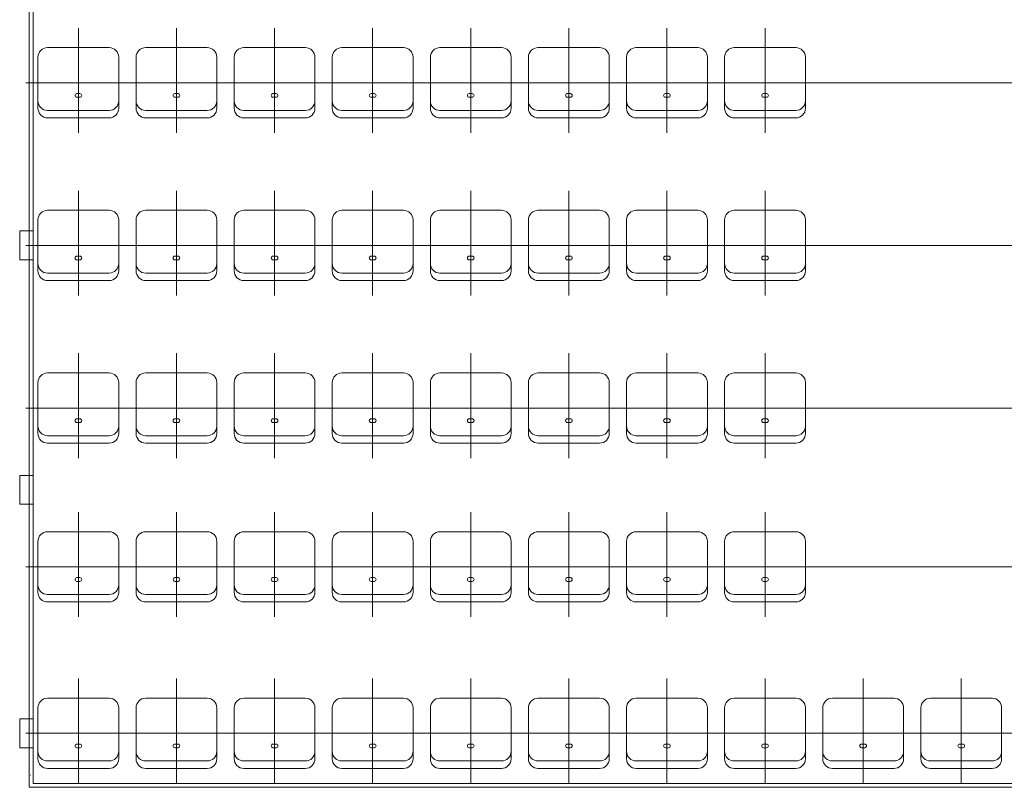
# Model space of a CAD drawing. Header units: millimetres. Extents: x 1962 to 3194, y -795 to -219.
# Tile 176 of 256: x 2468.61 to 2473.73, y -434.25 to -430.26. Entities that reach past the tile are written whole.
import ezdxf

# ---------------------------------------------------------------- set-up
doc = ezdxf.new("R2010")
doc.units = ezdxf.units.MM
doc.linetypes.add('ACAD_ISO03W100', pattern=[30, 12, -18])
doc.layers.add('A_obiekty trybuny', color=126, linetype='Continuous', lineweight=9)

# ---------------------------------------------------------------- blocks, each defined once
blk = doc.blocks.new('zw$C8B4')
at = {"layer": 'A_obiekty trybuny'}
for p, q in [((0.07, 7.0204), (0.07, 2.7954)), ((0.05, -0.02), (0.05, 6.9454)), ((0.465, 3.8229), (0.145, 3.8229)), ((0.975, 3.8229), (0.655, 3.8229)), ((1.485, 3.8229), (1.165, 3.8229)), ((1.995, 3.8229), (1.675, 3.8229)), ((2.505, 3.8229), (2.185, 3.8229)), ((3.015, 3.8229), (2.695, 3.8229)), ((3.525, 3.8229), (3.205, 3.8229)), ((4.035, 3.8229), (3.715, 3.8229)), ((0.095, 3.7729), (0.095, 3.5079)), ((0.515, 3.5079), (0.515, 3.7729)), ((0.605, 3.7729), (0.605, 3.5079)), ((1.025, 3.5079), (1.025, 3.7729)), ((1.115, 3.7729), (1.115, 3.5079)), ((1.535, 3.5079), (1.535, 3.7729)), ((1.625, 3.7729), (1.625, 3.5079)), ((2.045, 3.5079), (2.045, 3.7729)), ((2.135, 3.7729), (2.135, 3.5079)), ((2.555, 3.5079), (2.555, 3.7729)), ((2.645, 3.7729), (2.645, 3.5079)), ((3.065, 3.5079), (3.065, 3.7729)), ((3.155, 3.7729), (3.155, 3.5079)), ((3.575, 3.5079), (3.575, 3.7729)), ((3.665, 3.7729), (3.665, 3.5079)), ((4.085, 3.5079), (4.085, 3.7729)), ((0.07, 0), (0.07, 3.7154)), ((0.07, 3.6404), (0.07, 1.9504)), ((0.07, 3.6404), (0.07, 1.9504)), ((4.085, 3.6404), (6.215, 3.6404)), ((0.3055, 3.5848), (0.2969, 3.5848)), ((0.3131, 3.5848), (0.3055, 3.5848)), ((0.8155, 3.5848), (0.8069, 3.5848)), ((0.8231, 3.5848), (0.8155, 3.5848)), ((1.3255, 3.5848), (1.3169, 3.5848)), ((1.3331, 3.5848), (1.3255, 3.5848)), ((1.8355, 3.5848), (1.8269, 3.5848)), ((1.8431, 3.5848), (1.8355, 3.5848)), ((2.3455, 3.5848), (2.3369, 3.5848)), ((2.3531, 3.5848), (2.3455, 3.5848)), ((2.8555, 3.5848), (2.8469, 3.5848)), ((2.8631, 3.5848), (2.8555, 3.5848)), ((3.3655, 3.5848), (3.3569, 3.5848)), ((3.3731, 3.5848), (3.3655, 3.5848)), ((3.8755, 3.5848), (3.8669, 3.5848)), ((3.8831, 3.5848), (3.8755, 3.5848)), ((0.2969, 3.5649), (0.3055, 3.5649)), ((0.3055, 3.5649), (0.3131, 3.5649)), ((0.8069, 3.5649), (0.8155, 3.5649)), ((0.8155, 3.5649), (0.8231, 3.5649)), ((1.3169, 3.5649), (1.3255, 3.5649)), ((1.3255, 3.5649), (1.3331, 3.5649)), ((1.8269, 3.5649), (1.8355, 3.5649)), ((1.8355, 3.5649), (1.8431, 3.5649)), ((2.3369, 3.5649), (2.3455, 3.5649)), ((2.3455, 3.5649), (2.3531, 3.5649)), ((2.8469, 3.5649), (2.8555, 3.5649)), ((2.8555, 3.5649), (2.8631, 3.5649)), ((3.3569, 3.5649), (3.3655, 3.5649)), ((3.3655, 3.5649), (3.3731, 3.5649)), ((3.8669, 3.5649), (3.8755, 3.5649)), ((3.8755, 3.5649), (3.8831, 3.5649)), ((0.145, 3.4967), (0.465, 3.4967)), ((0.655, 3.4967), (0.975, 3.4967)), ((1.165, 3.4967), (1.485, 3.4967)), ((1.675, 3.4967), (1.995, 3.4967)), ((2.185, 3.4967), (2.505, 3.4967)), ((2.695, 3.4967), (3.015, 3.4967)), ((3.205, 3.4967), (3.525, 3.4967)), ((3.715, 3.4967), (4.035, 3.4967)), ((0.145, 3.4579), (0.465, 3.4579)), ((0.655, 3.4579), (0.975, 3.4579)), ((1.165, 3.4579), (1.485, 3.4579)), ((1.675, 3.4579), (1.995, 3.4579)), ((2.185, 3.4579), (2.505, 3.4579)), ((2.695, 3.4579), (3.015, 3.4579)), ((3.205, 3.4579), (3.525, 3.4579)), ((3.715, 3.4579), (4.035, 3.4579)), ((0.465, 2.9779), (0.145, 2.9779)), ((0.975, 2.9779), (0.655, 2.9779)), ((1.485, 2.9779), (1.165, 2.9779)), ((1.995, 2.9779), (1.675, 2.9779)), ((2.505, 2.9779), (2.185, 2.9779)), ((3.015, 2.9779), (2.695, 2.9779)), ((3.525, 2.9779), (3.205, 2.9779)), ((4.035, 2.9779), (3.715, 2.9779)), ((0.095, 2.9279), (0.095, 2.6629)), ((0.515, 2.6629), (0.515, 2.9279)), ((0.605, 2.9279), (0.605, 2.6629)), ((1.025, 2.6629), (1.025, 2.9279)), ((1.115, 2.9279), (1.115, 2.6629)), ((1.535, 2.6629), (1.535, 2.9279)), ((1.625, 2.9279), (1.625, 2.6629)), ((2.045, 2.6629), (2.045, 2.9279)), ((2.135, 2.9279), (2.135, 2.6629)), ((2.555, 2.6629), (2.555, 2.9279)), ((2.645, 2.9279), (2.645, 2.6629)), ((3.065, 2.6629), (3.065, 2.9279)), ((3.155, 2.9279), (3.155, 2.6629)), ((3.575, 2.6629), (3.575, 2.9279)), ((3.665, 2.9279), (3.665, 2.6629)), ((4.085, 2.6629), (4.085, 2.9279)), ((4.085, 2.7954), (6.215, 2.7954)), ((0.3055, 2.7398), (0.2969, 2.7398)), ((0.2969, 2.7199), (0.3055, 2.7199)), ((0.3131, 2.7398), (0.3055, 2.7398)), ((0.3055, 2.7199), (0.3131, 2.7199)), ((0.8155, 2.7398), (0.8069, 2.7398)), ((0.8069, 2.7199), (0.8155, 2.7199)), ((0.8231, 2.7398), (0.8155, 2.7398)), ((0.8155, 2.7199), (0.8231, 2.7199)), ((1.3255, 2.7398), (1.3169, 2.7398)), ((1.3169, 2.7199), (1.3255, 2.7199)), ((1.3331, 2.7398), (1.3255, 2.7398)), ((1.3255, 2.7199), (1.3331, 2.7199)), ((1.8355, 2.7398), (1.8269, 2.7398)), ((1.8269, 2.7199), (1.8355, 2.7199)), ((1.8431, 2.7398), (1.8355, 2.7398)), ((1.8355, 2.7199), (1.8431, 2.7199)), ((2.3455, 2.7398), (2.3369, 2.7398)), ((2.3369, 2.7199), (2.3455, 2.7199)), ((2.3531, 2.7398), (2.3455, 2.7398)), ((2.3455, 2.7199), (2.3531, 2.7199)), ((2.8555, 2.7398), (2.8469, 2.7398)), ((2.8469, 2.7199), (2.8555, 2.7199)), ((2.8631, 2.7398), (2.8555, 2.7398)), ((2.8555, 2.7199), (2.8631, 2.7199)), ((3.3655, 2.7398), (3.3569, 2.7398)), ((3.3569, 2.7199), (3.3655, 2.7199)), ((3.3731, 2.7398), (3.3655, 2.7398)), ((3.3655, 2.7199), (3.3731, 2.7199)), ((3.8755, 2.7398), (3.8669, 2.7398)), ((3.8669, 2.7199), (3.8755, 2.7199)), ((3.8831, 2.7398), (3.8755, 2.7398)), ((3.8755, 2.7199), (3.8831, 2.7199)), ((0.145, 2.6517), (0.465, 2.6517)), ((0.145, 2.6129), (0.465, 2.6129)), ((0.655, 2.6517), (0.975, 2.6517)), ((0.655, 2.6129), (0.975, 2.6129)), ((1.165, 2.6517), (1.485, 2.6517)), ((1.165, 2.6129), (1.485, 2.6129)), ((1.675, 2.6517), (1.995, 2.6517)), ((1.675, 2.6129), (1.995, 2.6129)), ((2.185, 2.6517), (2.505, 2.6517)), ((2.185, 2.6129), (2.505, 2.6129)), ((2.695, 2.6517), (3.015, 2.6517)), ((2.695, 2.6129), (3.015, 2.6129)), ((3.205, 2.6517), (3.525, 2.6517)), ((3.205, 2.6129), (3.525, 2.6129)), ((3.715, 2.6517), (4.035, 2.6517)), ((3.715, 2.6129), (4.035, 2.6129)), ((0.465, 2.1329), (0.145, 2.1329)), ((0.975, 2.1329), (0.655, 2.1329)), ((1.485, 2.1329), (1.165, 2.1329)), ((1.995, 2.1329), (1.675, 2.1329)), ((2.505, 2.1329), (2.185, 2.1329)), ((3.015, 2.1329), (2.695, 2.1329)), ((3.525, 2.1329), (3.205, 2.1329)), ((4.035, 2.1329), (3.715, 2.1329)), ((0.07, 2.0804), (0.07, 2.0054)), ((0.095, 2.0829), (0.095, 1.8179)), ((0.515, 1.8179), (0.515, 2.0829)), ((0.605, 2.0829), (0.605, 1.8179)), ((1.025, 1.8179), (1.025, 2.0829)), ((1.115, 2.0829), (1.115, 1.8179)), ((1.535, 1.8179), (1.535, 2.0829)), ((1.625, 2.0829), (1.625, 1.8179)), ((2.045, 1.8179), (2.045, 2.0829)), ((2.135, 2.0829), (2.135, 1.8179)), ((2.555, 1.8179), (2.555, 2.0829)), ((2.645, 2.0829), (2.645, 1.8179)), ((3.065, 1.8179), (3.065, 2.0829)), ((3.155, 2.0829), (3.155, 1.8179)), ((3.575, 1.8179), (3.575, 2.0829)), ((3.665, 2.0829), (3.665, 1.8179)), ((4.085, 1.8179), (4.085, 2.0829)), ((0.07, 2.0054), (0.07, 0.3154)), ((0.095, 1.9504), (0.095, 2.0054)), ((0.07, 1.8954), (0.07, 1.9504)), ((0.07, 1.9504), (0.07, 0.2604)), ((4.085, 1.9504), (6.215, 1.9504)), ((0.3055, 1.8948), (0.2969, 1.8948)), ((0.3131, 1.8948), (0.3055, 1.8948)), ((0.8155, 1.8948), (0.8069, 1.8948)), ((0.8231, 1.8948), (0.8155, 1.8948)), ((1.3255, 1.8948), (1.3169, 1.8948)), ((1.3331, 1.8948), (1.3255, 1.8948)), ((1.8355, 1.8948), (1.8269, 1.8948)), ((1.8431, 1.8948), (1.8355, 1.8948)), ((2.3455, 1.8948), (2.3369, 1.8948)), ((2.3531, 1.8948), (2.3455, 1.8948)), ((2.8555, 1.8948), (2.8469, 1.8948)), ((2.8631, 1.8948), (2.8555, 1.8948)), ((3.3655, 1.8948), (3.3569, 1.8948)), ((3.3731, 1.8948), (3.3655, 1.8948)), ((3.8755, 1.8948), (3.8669, 1.8948)), ((3.8831, 1.8948), (3.8755, 1.8948)), ((0.2969, 1.8749), (0.3055, 1.8749)), ((0.3055, 1.8749), (0.3131, 1.8749)), ((0.8069, 1.8749), (0.8155, 1.8749)), ((0.8155, 1.8749), (0.8231, 1.8749)), ((1.3169, 1.8749), (1.3255, 1.8749)), ((1.3255, 1.8749), (1.3331, 1.8749)), ((1.8269, 1.8749), (1.8355, 1.8749)), ((1.8355, 1.8749), (1.8431, 1.8749)), ((2.3369, 1.8749), (2.3455, 1.8749)), ((2.3455, 1.8749), (2.3531, 1.8749)), ((2.8469, 1.8749), (2.8555, 1.8749)), ((2.8555, 1.8749), (2.8631, 1.8749)), ((3.3569, 1.8749), (3.3655, 1.8749)), ((3.3655, 1.8749), (3.3731, 1.8749)), ((3.8669, 1.8749), (3.8755, 1.8749)), ((3.8755, 1.8749), (3.8831, 1.8749)), ((0.145, 1.8067), (0.465, 1.8067)), ((0.655, 1.8067), (0.975, 1.8067)), ((1.165, 1.8067), (1.485, 1.8067)), ((1.675, 1.8067), (1.995, 1.8067)), ((2.185, 1.8067), (2.505, 1.8067)), ((2.695, 1.8067), (3.015, 1.8067)), ((3.205, 1.8067), (3.525, 1.8067)), ((3.715, 1.8067), (4.035, 1.8067)), ((0.145, 1.7679), (0.465, 1.7679)), ((0.655, 1.7679), (0.975, 1.7679)), ((1.165, 1.7679), (1.485, 1.7679)), ((1.675, 1.7679), (1.995, 1.7679)), ((2.185, 1.7679), (2.505, 1.7679)), ((2.695, 1.7679), (3.015, 1.7679)), ((3.205, 1.7679), (3.525, 1.7679)), ((3.715, 1.7679), (4.035, 1.7679)), ((0.465, 1.3079), (0.145, 1.3079)), ((0.975, 1.3079), (0.655, 1.3079)), ((1.485, 1.3079), (1.165, 1.3079)), ((1.995, 1.3079), (1.675, 1.3079)), ((2.505, 1.3079), (2.185, 1.3079)), ((3.015, 1.3079), (2.695, 1.3079)), ((3.525, 1.3079), (3.205, 1.3079)), ((4.035, 1.3079), (3.715, 1.3079)), ((0.095, 1.2579), (0.095, 0.9929)), ((0.515, 0.9929), (0.515, 1.2579)), ((0.605, 1.2579), (0.605, 0.9929)), ((1.025, 0.9929), (1.025, 1.2579)), ((1.115, 1.2579), (1.115, 0.9929)), ((1.535, 0.9929), (1.535, 1.2579)), ((1.625, 1.2579), (1.625, 0.9929)), ((2.045, 0.9929), (2.045, 1.2579)), ((2.135, 1.2579), (2.135, 0.9929)), ((2.555, 0.9929), (2.555, 1.2579)), ((2.645, 1.2579), (2.645, 0.9929)), ((3.065, 0.9929), (3.065, 1.2579)), ((3.155, 1.2579), (3.155, 0.9929)), ((3.575, 0.9929), (3.575, 1.2579)), ((3.665, 1.2579), (3.665, 0.9929)), ((4.085, 0.9929), (4.085, 1.2579)), ((0.07, 1.1254), (0.07, 1.2004)), ((4.085, 1.1254), (6.215, 1.1254)), ((0.3055, 1.0698), (0.2969, 1.0698)), ((0.2969, 1.0499), (0.3055, 1.0499)), ((0.3131, 1.0698), (0.3055, 1.0698)), ((0.3055, 1.0499), (0.3131, 1.0499)), ((0.8159, 1.0698), (0.8074, 1.0698)), ((0.8074, 1.0499), (0.8159, 1.0499)), ((0.8231, 1.0698), (0.8155, 1.0698)), ((0.8155, 1.0499), (0.8231, 1.0499)), ((1.3255, 1.0698), (1.3169, 1.0698)), ((1.3169, 1.0499), (1.3255, 1.0499)), ((1.3331, 1.0698), (1.3255, 1.0698)), ((1.3255, 1.0499), (1.3331, 1.0499)), ((1.8355, 1.0698), (1.8269, 1.0698)), ((1.8269, 1.0499), (1.8355, 1.0499)), ((1.8431, 1.0698), (1.8355, 1.0698)), ((1.8355, 1.0499), (1.8431, 1.0499)), ((2.3455, 1.0698), (2.3369, 1.0698)), ((2.3369, 1.0499), (2.3455, 1.0499)), ((2.3531, 1.0698), (2.3455, 1.0698)), ((2.3455, 1.0499), (2.3531, 1.0499)), ((2.8555, 1.0698), (2.8469, 1.0698)), ((2.8469, 1.0499), (2.8555, 1.0499)), ((2.8631, 1.0698), (2.8555, 1.0698)), ((2.8555, 1.0499), (2.8631, 1.0499)), ((3.3655, 1.0698), (3.3569, 1.0698)), ((3.3569, 1.0499), (3.3655, 1.0499)), ((3.3731, 1.0698), (3.3655, 1.0698)), ((3.3655, 1.0499), (3.3731, 1.0499)), ((3.8755, 1.0698), (3.8669, 1.0698)), ((3.8669, 1.0499), (3.8755, 1.0499)), ((3.8831, 1.0698), (3.8755, 1.0698)), ((3.8755, 1.0499), (3.8831, 1.0499)), ((0.145, 0.9817), (0.465, 0.9817)), ((0.655, 0.9817), (0.975, 0.9817)), ((1.165, 0.9817), (1.485, 0.9817)), ((1.675, 0.9817), (1.995, 0.9817)), ((2.185, 0.9817), (2.505, 0.9817)), ((2.695, 0.9817), (3.015, 0.9817)), ((3.205, 0.9817), (3.525, 0.9817)), ((3.715, 0.9817), (4.035, 0.9817)), ((0.145, 0.9429), (0.465, 0.9429)), ((0.655, 0.9429), (0.975, 0.9429)), ((1.165, 0.9429), (1.485, 0.9429)), ((1.675, 0.9429), (1.995, 0.9429)), ((2.185, 0.9429), (2.505, 0.9429)), ((2.695, 0.9429), (3.015, 0.9429)), ((3.205, 0.9429), (3.525, 0.9429)), ((3.715, 0.9429), (4.035, 0.9429)), ((0.07, 0.5554), (0.07, 0.4804)), ((0.465, 0.4429), (0.145, 0.4429)), ((0.975, 0.4429), (0.655, 0.4429)), ((1.485, 0.4429), (1.165, 0.4429)), ((1.995, 0.4429), (1.675, 0.4429)), ((2.505, 0.4429), (2.185, 0.4429)), ((3.015, 0.4429), (2.695, 0.4429)), ((3.525, 0.4429), (3.205, 0.4429)), ((4.035, 0.4429), (3.715, 0.4429)), ((4.545, 0.4429), (4.225, 0.4429)), ((5.055, 0.4429), (4.735, 0.4429)), ((0.095, 0.3929), (0.095, 0.1279)), ((0.515, 0.1279), (0.515, 0.3929)), ((0.605, 0.3929), (0.605, 0.1279)), ((1.025, 0.1279), (1.025, 0.3929)), ((1.115, 0.3929), (1.115, 0.1279)), ((1.535, 0.1279), (1.535, 0.3929)), ((1.625, 0.3929), (1.625, 0.1279)), ((2.045, 0.1279), (2.045, 0.3929)), ((2.135, 0.3929), (2.135, 0.1279)), ((2.555, 0.1279), (2.555, 0.3929)), ((2.645, 0.3929), (2.645, 0.1279)), ((3.065, 0.1279), (3.065, 0.3929)), ((3.155, 0.3929), (3.155, 0.1279)), ((3.575, 0.1279), (3.575, 0.3929)), ((3.665, 0.3929), (3.665, 0.1279)), ((4.085, 0.1279), (4.085, 0.3929)), ((4.175, 0.3929), (4.175, 0.1279)), ((4.595, 0.1279), (4.595, 0.3929)), ((4.685, 0.3929), (4.685, 0.1279)), ((5.105, 0.1279), (5.105, 0.3929)), ((0.07, 0.2604), (0.07, 0.2954)), ((0.3055, 0.2048), (0.2969, 0.2048)), ((0.3131, 0.2048), (0.3055, 0.2048)), ((0.8155, 0.2048), (0.8069, 0.2048)), ((0.8231, 0.2048), (0.8155, 0.2048)), ((1.3255, 0.2048), (1.3169, 0.2048)), ((1.3331, 0.2048), (1.3255, 0.2048)), ((1.8355, 0.2048), (1.8269, 0.2048)), ((1.8431, 0.2048), (1.8355, 0.2048)), ((2.3455, 0.2048), (2.3369, 0.2048)), ((2.3531, 0.2048), (2.3455, 0.2048)), ((2.8555, 0.2048), (2.8469, 0.2048)), ((2.8631, 0.2048), (2.8555, 0.2048)), ((3.3655, 0.2048), (3.3569, 0.2048)), ((3.3731, 0.2048), (3.3655, 0.2048)), ((3.8755, 0.2048), (3.8669, 0.2048)), ((3.8831, 0.2048), (3.8755, 0.2048)), ((4.3855, 0.2048), (4.3769, 0.2048)), ((4.3931, 0.2048), (4.3855, 0.2048)), ((4.8955, 0.2048), (4.8869, 0.2048)), ((4.9031, 0.2048), (4.8955, 0.2048)), ((0.2969, 0.1849), (0.3055, 0.1849)), ((0.3055, 0.1849), (0.3131, 0.1849)), ((0.8069, 0.1849), (0.8155, 0.1849)), ((0.8155, 0.1849), (0.8231, 0.1849)), ((1.3169, 0.1849), (1.3255, 0.1849)), ((1.3255, 0.1849), (1.3331, 0.1849)), ((1.8269, 0.1849), (1.8355, 0.1849)), ((1.8355, 0.1849), (1.8431, 0.1849)), ((2.3369, 0.1849), (2.3455, 0.1849)), ((2.3455, 0.1849), (2.3531, 0.1849)), ((2.8469, 0.1849), (2.8555, 0.1849)), ((2.8555, 0.1849), (2.8631, 0.1849)), ((3.3569, 0.1849), (3.3655, 0.1849)), ((3.3655, 0.1849), (3.3731, 0.1849)), ((3.8669, 0.1849), (3.8755, 0.1849)), ((3.8755, 0.1849), (3.8831, 0.1849)), ((4.3769, 0.1849), (4.3855, 0.1849)), ((4.3855, 0.1849), (4.3931, 0.1849)), ((4.8869, 0.1849), (4.8955, 0.1849)), ((4.8955, 0.1849), (4.9031, 0.1849)), ((0.145, 0.1167), (0.465, 0.1167)), ((0.655, 0.1167), (0.975, 0.1167)), ((1.165, 0.1167), (1.485, 0.1167)), ((1.675, 0.1167), (1.995, 0.1167)), ((2.185, 0.1167), (2.505, 0.1167)), ((2.695, 0.1167), (3.015, 0.1167)), ((3.205, 0.1167), (3.525, 0.1167)), ((3.715, 0.1167), (4.035, 0.1167)), ((4.225, 0.1167), (4.545, 0.1167)), ((4.735, 0.1167), (5.055, 0.1167)), ((0.145, 0.0779), (0.465, 0.0779)), ((0.655, 0.0779), (0.975, 0.0779)), ((1.165, 0.0779), (1.485, 0.0779)), ((1.675, 0.0779), (1.995, 0.0779)), ((2.185, 0.0779), (2.505, 0.0779)), ((2.695, 0.0779), (3.015, 0.0779)), ((3.205, 0.0779), (3.525, 0.0779)), ((3.715, 0.0779), (4.035, 0.0779)), ((4.225, 0.0779), (4.545, 0.0779)), ((4.735, 0.0779), (5.055, 0.0779)), ((0.07, 0), (20.43, 0)), ((0.05, -0.02), (20.45, -0.02))]:
    blk.add_line(p, q, dxfattribs=at)
at = {"layer": 'A_obiekty trybuny', "linetype": 'ACAD_ISO03W100', "ltscale": 0.1}
for p, q in [((0.305, 3.38), (0.305, 3.9247)), ((0.815, 3.38), (0.815, 3.9247)), ((1.325, 3.38), (1.325, 3.9247)), ((1.835, 3.38), (1.835, 3.9247)), ((2.345, 3.38), (2.345, 3.9247)), ((2.855, 3.38), (2.855, 3.9247)), ((3.365, 3.38), (3.365, 3.9247)), ((3.875, 3.38), (3.875, 3.9247)), ((0.5774, 3.6404), (0.0326, 3.6404)), ((1.0874, 3.6404), (0.5426, 3.6404)), ((1.5974, 3.6404), (1.0526, 3.6404)), ((2.1074, 3.6404), (1.5626, 3.6404)), ((2.6174, 3.6404), (2.0726, 3.6404)), ((3.1274, 3.6404), (2.5826, 3.6404)), ((3.6374, 3.6404), (3.0926, 3.6404)), ((4.1474, 3.6404), (3.6026, 3.6404)), ((0.305, 2.535), (0.305, 3.0797)), ((0.815, 2.535), (0.815, 3.0797)), ((1.325, 2.535), (1.325, 3.0797)), ((1.835, 2.535), (1.835, 3.0797)), ((2.345, 2.535), (2.345, 3.0797)), ((2.855, 2.535), (2.855, 3.0797)), ((3.365, 2.535), (3.365, 3.0797)), ((3.875, 2.535), (3.875, 3.0797)), ((0.5774, 2.7954), (0.0326, 2.7954)), ((1.0874, 2.7954), (0.5426, 2.7954)), ((1.5974, 2.7954), (1.0526, 2.7954)), ((2.1074, 2.7954), (1.5626, 2.7954)), ((2.6174, 2.7954), (2.0726, 2.7954)), ((3.1274, 2.7954), (2.5826, 2.7954)), ((3.6374, 2.7954), (3.0926, 2.7954)), ((4.1474, 2.7954), (3.6026, 2.7954)), ((0.305, 1.69), (0.305, 2.2347)), ((0.815, 1.69), (0.815, 2.2347)), ((1.325, 1.69), (1.325, 2.2347)), ((1.835, 1.69), (1.835, 2.2347)), ((2.345, 1.69), (2.345, 2.2347)), ((2.855, 1.69), (2.855, 2.2347)), ((3.365, 1.69), (3.365, 2.2347)), ((3.875, 1.69), (3.875, 2.2347)), ((0.5774, 1.9504), (0.0326, 1.9504)), ((1.0874, 1.9504), (0.5426, 1.9504)), ((1.5974, 1.9504), (1.0526, 1.9504)), ((2.1074, 1.9504), (1.5626, 1.9504)), ((2.6174, 1.9504), (2.0726, 1.9504)), ((3.1274, 1.9504), (2.5826, 1.9504)), ((3.6374, 1.9504), (3.0926, 1.9504)), ((4.1474, 1.9504), (3.6026, 1.9504)), ((0.305, 0.865), (0.305, 1.4097)), ((0.815, 0.865), (0.815, 1.4097)), ((1.325, 0.865), (1.325, 1.4097)), ((1.835, 0.865), (1.835, 1.4097)), ((2.345, 0.865), (2.345, 1.4097)), ((2.855, 0.865), (2.855, 1.4097)), ((3.365, 0.865), (3.365, 1.4097)), ((3.875, 0.865), (3.875, 1.4097)), ((0.5774, 1.1254), (0.0326, 1.1254)), ((1.0874, 1.1254), (0.5426, 1.1254)), ((1.5974, 1.1254), (1.0526, 1.1254)), ((2.1074, 1.1254), (1.5626, 1.1254)), ((2.6174, 1.1254), (2.0726, 1.1254)), ((3.1274, 1.1254), (2.5826, 1.1254)), ((3.6374, 1.1254), (3.0926, 1.1254)), ((4.1474, 1.1254), (3.6026, 1.1254)), ((0.305, 0), (0.305, 0.5447)), ((0.815, 0), (0.815, 0.5447)), ((1.325, 0), (1.325, 0.5447)), ((1.835, 0), (1.835, 0.5447)), ((2.345, 0), (2.345, 0.5447)), ((2.855, 0), (2.855, 0.5447)), ((3.365, 0), (3.365, 0.5447)), ((3.875, 0), (3.875, 0.5447)), ((4.385, 0), (4.385, 0.5447)), ((4.895, 0), (4.895, 0.5447)), ((0.5774, 0.2604), (0.0326, 0.2604)), ((1.0874, 0.2604), (0.5426, 0.2604)), ((1.5974, 0.2604), (1.0526, 0.2604)), ((2.1074, 0.2604), (1.5626, 0.2604)), ((2.6174, 0.2604), (2.0726, 0.2604)), ((3.1274, 0.2604), (2.5826, 0.2604)), ((3.6374, 0.2604), (3.0926, 0.2604)), ((4.1483, 0.2604), (3.6036, 0.2604)), ((4.6574, 0.2604), (4.1126, 0.2604)), ((5.1674, 0.2604), (4.6226, 0.2604))]:
    blk.add_line(p, q, dxfattribs=at)
at = {"layer": 'A_obiekty trybuny'}
for points in [[(0.07, 2.7204), (0.07, 2.8704), (0, 2.8704), (0, 2.7204)], [(0.07, 1.4504), (0.07, 1.6004), (0, 1.6004), (0, 1.4504)], [(0.07, 0.1854), (0.07, 0.3354), (0, 0.3354), (0, 0.1854)]]:
    blk.add_lwpolyline(points, close=True, dxfattribs=at)
for centre, radius, start, end in [((0.145, 3.7729), 0.05, 90, 180), ((0.465, 3.7729), 0.05, 0, 90), ((0.655, 3.7729), 0.05, 90, 180), ((0.975, 3.7729), 0.05, 0, 90), ((1.165, 3.7729), 0.05, 90, 180), ((1.485, 3.7729), 0.05, 0, 90), ((1.675, 3.7729), 0.05, 90, 180), ((1.995, 3.7729), 0.05, 0, 90), ((2.185, 3.7729), 0.05, 90, 180), ((2.505, 3.7729), 0.05, 0, 90), ((2.695, 3.7729), 0.05, 90, 180), ((3.015, 3.7729), 0.05, 0, 90), ((3.205, 3.7729), 0.05, 90, 180), ((3.525, 3.7729), 0.05, 0, 90), ((3.715, 3.7729), 0.05, 90, 180), ((4.035, 3.7729), 0.05, 0, 90), ((0.2981, 3.5744), 0.0105, 96.3893, 177.4528), ((0.3119, 3.5744), 0.0105, 2.5472, 83.6107), ((0.8081, 3.5744), 0.0105, 96.3893, 177.4528), ((0.8219, 3.5744), 0.0105, 2.5472, 83.6107), ((1.3181, 3.5744), 0.0105, 96.3893, 177.4528), ((1.3319, 3.5744), 0.0105, 2.5472, 83.6107), ((1.8281, 3.5744), 0.0105, 96.3893, 177.4528), ((1.8419, 3.5744), 0.0105, 2.5472, 83.6107), ((2.3381, 3.5744), 0.0105, 96.3893, 177.4528), ((2.3519, 3.5744), 0.0105, 2.5472, 83.6107), ((2.8481, 3.5744), 0.0105, 96.3893, 177.4528), ((2.8619, 3.5744), 0.0105, 2.5472, 83.6107), ((3.3581, 3.5744), 0.0105, 96.3893, 177.4528), ((3.3719, 3.5744), 0.0105, 2.5472, 83.6107), ((3.8681, 3.5744), 0.0105, 96.3893, 177.4528), ((3.8819, 3.5744), 0.0105, 2.5472, 83.6107), ((0.145, 3.5467), 0.05, 180, 270), ((0.2981, 3.5753), 0.0105, 182.5472, 263.6107), ((0.3119, 3.5753), 0.0105, 276.3893, 357.4528), ((0.465, 3.5467), 0.05, 270, 0), ((0.655, 3.5467), 0.05, 180, 270), ((0.8081, 3.5753), 0.0105, 182.5472, 263.6107), ((0.8219, 3.5753), 0.0105, 276.3893, 357.4528), ((0.975, 3.5467), 0.05, 270, 0), ((1.165, 3.5467), 0.05, 180, 270), ((1.3181, 3.5753), 0.0105, 182.5472, 263.6107), ((1.3319, 3.5753), 0.0105, 276.3893, 357.4528), ((1.485, 3.5467), 0.05, 270, 0), ((1.675, 3.5467), 0.05, 180, 270), ((1.8281, 3.5753), 0.0105, 182.5472, 263.6107), ((1.8419, 3.5753), 0.0105, 276.3893, 357.4528), ((1.995, 3.5467), 0.05, 270, 0), ((2.185, 3.5467), 0.05, 180, 270), ((2.3381, 3.5753), 0.0105, 182.5472, 263.6107), ((2.3519, 3.5753), 0.0105, 276.3893, 357.4528), ((2.505, 3.5467), 0.05, 270, 0), ((2.695, 3.5467), 0.05, 180, 270), ((2.8481, 3.5753), 0.0105, 182.5472, 263.6107), ((2.8619, 3.5753), 0.0105, 276.3893, 357.4528), ((3.015, 3.5467), 0.05, 270, 0), ((3.205, 3.5467), 0.05, 180, 270), ((3.3581, 3.5753), 0.0105, 182.5472, 263.6107), ((3.3719, 3.5753), 0.0105, 276.3893, 357.4528), ((3.525, 3.5467), 0.05, 270, 0), ((3.715, 3.5467), 0.05, 180, 270), ((3.8681, 3.5753), 0.0105, 182.5472, 263.6107), ((3.8819, 3.5753), 0.0105, 276.3893, 357.4528), ((4.035, 3.5467), 0.05, 270, 0), ((0.145, 3.5079), 0.05, 180, 270), ((0.465, 3.5079), 0.05, 270, 0), ((0.655, 3.5079), 0.05, 180, 270), ((0.975, 3.5079), 0.05, 270, 0), ((1.165, 3.5079), 0.05, 180, 270), ((1.485, 3.5079), 0.05, 270, 0), ((1.675, 3.5079), 0.05, 180, 270), ((1.995, 3.5079), 0.05, 270, 0), ((2.185, 3.5079), 0.05, 180, 270), ((2.505, 3.5079), 0.05, 270, 0), ((2.695, 3.5079), 0.05, 180, 270), ((3.015, 3.5079), 0.05, 270, 0), ((3.205, 3.5079), 0.05, 180, 270), ((3.525, 3.5079), 0.05, 270, 0), ((3.715, 3.5079), 0.05, 180, 270), ((4.035, 3.5079), 0.05, 270, 0), ((0.145, 2.9279), 0.05, 90, 180), ((0.465, 2.9279), 0.05, 0, 90), ((0.655, 2.9279), 0.05, 90, 180), ((0.975, 2.9279), 0.05, 0, 90), ((1.165, 2.9279), 0.05, 90, 180), ((1.485, 2.9279), 0.05, 0, 90), ((1.675, 2.9279), 0.05, 90, 180), ((1.995, 2.9279), 0.05, 0, 90), ((2.185, 2.9279), 0.05, 90, 180), ((2.505, 2.9279), 0.05, 0, 90), ((2.695, 2.9279), 0.05, 90, 180), ((3.015, 2.9279), 0.05, 0, 90), ((3.205, 2.9279), 0.05, 90, 180), ((3.525, 2.9279), 0.05, 0, 90), ((3.715, 2.9279), 0.05, 90, 180), ((4.035, 2.9279), 0.05, 0, 90), ((0.2981, 2.7294), 0.0105, 96.3893, 177.4528), ((0.2981, 2.7303), 0.0105, 182.5472, 263.6107), ((0.3119, 2.7294), 0.0105, 2.5472, 83.6107), ((0.3119, 2.7303), 0.0105, 276.3893, 357.4528), ((0.8081, 2.7294), 0.0105, 96.3893, 177.4528), ((0.8081, 2.7303), 0.0105, 182.5472, 263.6107), ((0.8219, 2.7294), 0.0105, 2.5472, 83.6107), ((0.8219, 2.7303), 0.0105, 276.3893, 357.4528), ((1.3181, 2.7294), 0.0105, 96.3893, 177.4528), ((1.3181, 2.7303), 0.0105, 182.5472, 263.6107), ((1.3319, 2.7294), 0.0105, 2.5472, 83.6107), ((1.3319, 2.7303), 0.0105, 276.3893, 357.4528), ((1.8281, 2.7294), 0.0105, 96.3893, 177.4528), ((1.8281, 2.7303), 0.0105, 182.5472, 263.6107), ((1.8419, 2.7294), 0.0105, 2.5472, 83.6107), ((1.8419, 2.7303), 0.0105, 276.3893, 357.4528), ((2.3381, 2.7294), 0.0105, 96.3893, 177.4528), ((2.3381, 2.7303), 0.0105, 182.5472, 263.6107), ((2.3519, 2.7294), 0.0105, 2.5472, 83.6107), ((2.3519, 2.7303), 0.0105, 276.3893, 357.4528), ((2.8481, 2.7294), 0.0105, 96.3893, 177.4528), ((2.8481, 2.7303), 0.0105, 182.5472, 263.6107), ((2.8619, 2.7294), 0.0105, 2.5472, 83.6107), ((2.8619, 2.7303), 0.0105, 276.3893, 357.4528), ((3.3581, 2.7294), 0.0105, 96.3893, 177.4528), ((3.3581, 2.7303), 0.0105, 182.5472, 263.6107), ((3.3719, 2.7294), 0.0105, 2.5472, 83.6107), ((3.3719, 2.7303), 0.0105, 276.3893, 357.4528), ((3.8681, 2.7294), 0.0105, 96.3893, 177.4528), ((3.8681, 2.7303), 0.0105, 182.5472, 263.6107), ((3.8819, 2.7294), 0.0105, 2.5472, 83.6107), ((3.8819, 2.7303), 0.0105, 276.3893, 357.4528), ((0.145, 2.7017), 0.05, 180, 270), ((0.145, 2.6629), 0.05, 180, 270), ((0.465, 2.7017), 0.05, 270, 0), ((0.465, 2.6629), 0.05, 270, 0), ((0.655, 2.7017), 0.05, 180, 270), ((0.655, 2.6629), 0.05, 180, 270), ((0.975, 2.7017), 0.05, 270, 0), ((0.975, 2.6629), 0.05, 270, 0), ((1.165, 2.7017), 0.05, 180, 270), ((1.165, 2.6629), 0.05, 180, 270), ((1.485, 2.7017), 0.05, 270, 0), ((1.485, 2.6629), 0.05, 270, 0), ((1.675, 2.7017), 0.05, 180, 270), ((1.675, 2.6629), 0.05, 180, 270), ((1.995, 2.7017), 0.05, 270, 0), ((1.995, 2.6629), 0.05, 270, 0), ((2.185, 2.7017), 0.05, 180, 270), ((2.185, 2.6629), 0.05, 180, 270), ((2.505, 2.7017), 0.05, 270, 0), ((2.505, 2.6629), 0.05, 270, 0), ((2.695, 2.7017), 0.05, 180, 270), ((2.695, 2.6629), 0.05, 180, 270), ((3.015, 2.7017), 0.05, 270, 0), ((3.015, 2.6629), 0.05, 270, 0), ((3.205, 2.7017), 0.05, 180, 270), ((3.205, 2.6629), 0.05, 180, 270), ((3.525, 2.7017), 0.05, 270, 0), ((3.525, 2.6629), 0.05, 270, 0), ((3.715, 2.7017), 0.05, 180, 270), ((3.715, 2.6629), 0.05, 180, 270), ((4.035, 2.7017), 0.05, 270, 0), ((4.035, 2.6629), 0.05, 270, 0), ((0.145, 2.0829), 0.05, 90, 180), ((0.465, 2.0829), 0.05, 0, 90), ((0.655, 2.0829), 0.05, 90, 180), ((0.975, 2.0829), 0.05, 0, 90), ((1.165, 2.0829), 0.05, 90, 180), ((1.485, 2.0829), 0.05, 0, 90), ((1.675, 2.0829), 0.05, 90, 180), ((1.995, 2.0829), 0.05, 0, 90), ((2.185, 2.0829), 0.05, 90, 180), ((2.505, 2.0829), 0.05, 0, 90), ((2.695, 2.0829), 0.05, 90, 180), ((3.015, 2.0829), 0.05, 0, 90), ((3.205, 2.0829), 0.05, 90, 180), ((3.525, 2.0829), 0.05, 0, 90), ((3.715, 2.0829), 0.05, 90, 180), ((4.035, 2.0829), 0.05, 0, 90), ((0.2981, 1.8844), 0.0105, 96.3893, 177.4528), ((0.3119, 1.8844), 0.0105, 2.5472, 83.6107), ((0.8081, 1.8844), 0.0105, 96.3893, 177.4528), ((0.8219, 1.8844), 0.0105, 2.5472, 83.6107), ((1.3181, 1.8844), 0.0105, 96.3893, 177.4528), ((1.3319, 1.8844), 0.0105, 2.5472, 83.6107), ((1.8281, 1.8844), 0.0105, 96.3893, 177.4528), ((1.8419, 1.8844), 0.0105, 2.5472, 83.6107), ((2.3381, 1.8844), 0.0105, 96.3893, 177.4528), ((2.3519, 1.8844), 0.0105, 2.5472, 83.6107), ((2.8481, 1.8844), 0.0105, 96.3893, 177.4528), ((2.8619, 1.8844), 0.0105, 2.5472, 83.6107), ((3.3581, 1.8844), 0.0105, 96.3893, 177.4528), ((3.3719, 1.8844), 0.0105, 2.5472, 83.6107), ((3.8681, 1.8844), 0.0105, 96.3893, 177.4528), ((3.8819, 1.8844), 0.0105, 2.5472, 83.6107), ((0.145, 1.8567), 0.05, 180, 270), ((0.2981, 1.8853), 0.0105, 182.5472, 263.6107), ((0.3119, 1.8853), 0.0105, 276.3893, 357.4528), ((0.465, 1.8567), 0.05, 270, 0), ((0.655, 1.8567), 0.05, 180, 270), ((0.8081, 1.8853), 0.0105, 182.5472, 263.6107), ((0.8219, 1.8853), 0.0105, 276.3893, 357.4528), ((0.975, 1.8567), 0.05, 270, 0), ((1.165, 1.8567), 0.05, 180, 270), ((1.3181, 1.8853), 0.0105, 182.5472, 263.6107), ((1.3319, 1.8853), 0.0105, 276.3893, 357.4528), ((1.485, 1.8567), 0.05, 270, 0), ((1.675, 1.8567), 0.05, 180, 270), ((1.8281, 1.8853), 0.0105, 182.5472, 263.6107), ((1.8419, 1.8853), 0.0105, 276.3893, 357.4528), ((1.995, 1.8567), 0.05, 270, 0), ((2.185, 1.8567), 0.05, 180, 270), ((2.3381, 1.8853), 0.0105, 182.5472, 263.6107), ((2.3519, 1.8853), 0.0105, 276.3893, 357.4528), ((2.505, 1.8567), 0.05, 270, 0), ((2.695, 1.8567), 0.05, 180, 270), ((2.8481, 1.8853), 0.0105, 182.5472, 263.6107), ((2.8619, 1.8853), 0.0105, 276.3893, 357.4528), ((3.015, 1.8567), 0.05, 270, 0), ((3.205, 1.8567), 0.05, 180, 270), ((3.3581, 1.8853), 0.0105, 182.5472, 263.6107), ((3.3719, 1.8853), 0.0105, 276.3893, 357.4528), ((3.525, 1.8567), 0.05, 270, 0), ((3.715, 1.8567), 0.05, 180, 270), ((3.8681, 1.8853), 0.0105, 182.5472, 263.6107), ((3.8819, 1.8853), 0.0105, 276.3893, 357.4528), ((4.035, 1.8567), 0.05, 270, 0), ((0.145, 1.8179), 0.05, 180, 270), ((0.465, 1.8179), 0.05, 270, 0), ((0.655, 1.8179), 0.05, 180, 270), ((0.975, 1.8179), 0.05, 270, 0), ((1.165, 1.8179), 0.05, 180, 270), ((1.485, 1.8179), 0.05, 270, 0), ((1.675, 1.8179), 0.05, 180, 270), ((1.995, 1.8179), 0.05, 270, 0), ((2.185, 1.8179), 0.05, 180, 270), ((2.505, 1.8179), 0.05, 270, 0), ((2.695, 1.8179), 0.05, 180, 270), ((3.015, 1.8179), 0.05, 270, 0), ((3.205, 1.8179), 0.05, 180, 270), ((3.525, 1.8179), 0.05, 270, 0), ((3.715, 1.8179), 0.05, 180, 270), ((4.035, 1.8179), 0.05, 270, 0), ((0.145, 1.2579), 0.05, 90, 180), ((0.465, 1.2579), 0.05, 0, 90), ((0.655, 1.2579), 0.05, 90, 180), ((0.975, 1.2579), 0.05, 0, 90), ((1.165, 1.2579), 0.05, 90, 180), ((1.485, 1.2579), 0.05, 0, 90), ((1.675, 1.2579), 0.05, 90, 180), ((1.995, 1.2579), 0.05, 0, 90), ((2.185, 1.2579), 0.05, 90, 180), ((2.505, 1.2579), 0.05, 0, 90), ((2.695, 1.2579), 0.05, 90, 180), ((3.015, 1.2579), 0.05, 0, 90), ((3.205, 1.2579), 0.05, 90, 180), ((3.525, 1.2579), 0.05, 0, 90), ((3.715, 1.2579), 0.05, 90, 180), ((4.035, 1.2579), 0.05, 0, 90), ((0.145, 1.0317), 0.05, 180, 270), ((0.2981, 1.0594), 0.0105, 96.3893, 177.4528), ((0.2981, 1.0603), 0.0105, 182.5472, 263.6107), ((0.3119, 1.0594), 0.0105, 2.5472, 83.6107), ((0.3119, 1.0603), 0.0105, 276.3893, 357.4528), ((0.465, 1.0317), 0.05, 270, 0), ((0.655, 1.0317), 0.05, 180, 270), ((0.8085, 1.0594), 0.0105, 96.3893, 177.4528), ((0.8085, 1.0603), 0.0105, 182.5472, 263.6107), ((0.8219, 1.0594), 0.0105, 2.5472, 83.6107), ((0.8219, 1.0603), 0.0105, 276.3893, 357.4528), ((0.975, 1.0317), 0.05, 270, 0), ((1.165, 1.0317), 0.05, 180, 270), ((1.3181, 1.0594), 0.0105, 96.3893, 177.4528), ((1.3181, 1.0603), 0.0105, 182.5472, 263.6107), ((1.3319, 1.0594), 0.0105, 2.5472, 83.6107), ((1.3319, 1.0603), 0.0105, 276.3893, 357.4528), ((1.485, 1.0317), 0.05, 270, 0), ((1.675, 1.0317), 0.05, 180, 270), ((1.8281, 1.0594), 0.0105, 96.3893, 177.4528), ((1.8281, 1.0603), 0.0105, 182.5472, 263.6107), ((1.8419, 1.0594), 0.0105, 2.5472, 83.6107), ((1.8419, 1.0603), 0.0105, 276.3893, 357.4528), ((1.995, 1.0317), 0.05, 270, 0), ((2.185, 1.0317), 0.05, 180, 270), ((2.3381, 1.0594), 0.0105, 96.3893, 177.4528), ((2.3381, 1.0603), 0.0105, 182.5472, 263.6107), ((2.3519, 1.0594), 0.0105, 2.5472, 83.6107), ((2.3519, 1.0603), 0.0105, 276.3893, 357.4528), ((2.505, 1.0317), 0.05, 270, 0), ((2.695, 1.0317), 0.05, 180, 270), ((2.8481, 1.0594), 0.0105, 96.3893, 177.4528), ((2.8481, 1.0603), 0.0105, 182.5472, 263.6107), ((2.8619, 1.0594), 0.0105, 2.5472, 83.6107), ((2.8619, 1.0603), 0.0105, 276.3893, 357.4528), ((3.015, 1.0317), 0.05, 270, 0), ((3.205, 1.0317), 0.05, 180, 270), ((3.3581, 1.0594), 0.0105, 96.3893, 177.4528), ((3.3581, 1.0603), 0.0105, 182.5472, 263.6107), ((3.3719, 1.0594), 0.0105, 2.5472, 83.6107), ((3.3719, 1.0603), 0.0105, 276.3893, 357.4528), ((3.525, 1.0317), 0.05, 270, 0), ((3.715, 1.0317), 0.05, 180, 270), ((3.8681, 1.0594), 0.0105, 96.3893, 177.4528), ((3.8681, 1.0603), 0.0105, 182.5472, 263.6107), ((3.8819, 1.0594), 0.0105, 2.5472, 83.6107), ((3.8819, 1.0603), 0.0105, 276.3893, 357.4528), ((4.035, 1.0317), 0.05, 270, 0), ((0.145, 0.9929), 0.05, 180, 270), ((0.465, 0.9929), 0.05, 270, 0), ((0.655, 0.9929), 0.05, 180, 270), ((0.975, 0.9929), 0.05, 270, 0), ((1.165, 0.9929), 0.05, 180, 270), ((1.485, 0.9929), 0.05, 270, 0), ((1.675, 0.9929), 0.05, 180, 270), ((1.995, 0.9929), 0.05, 270, 0), ((2.185, 0.9929), 0.05, 180, 270), ((2.505, 0.9929), 0.05, 270, 0), ((2.695, 0.9929), 0.05, 180, 270), ((3.015, 0.9929), 0.05, 270, 0), ((3.205, 0.9929), 0.05, 180, 270), ((3.525, 0.9929), 0.05, 270, 0), ((3.715, 0.9929), 0.05, 180, 270), ((4.035, 0.9929), 0.05, 270, 0), ((0.145, 0.3929), 0.05, 90, 180), ((0.465, 0.3929), 0.05, 0, 90), ((0.655, 0.3929), 0.05, 90, 180), ((0.975, 0.3929), 0.05, 0, 90), ((1.165, 0.3929), 0.05, 90, 180), ((1.485, 0.3929), 0.05, 0, 90), ((1.675, 0.3929), 0.05, 90, 180), ((1.995, 0.3929), 0.05, 0, 90), ((2.185, 0.3929), 0.05, 90, 180), ((2.505, 0.3929), 0.05, 0, 90), ((2.695, 0.3929), 0.05, 90, 180), ((3.015, 0.3929), 0.05, 0, 90), ((3.205, 0.3929), 0.05, 90, 180), ((3.525, 0.3929), 0.05, 0, 90), ((3.715, 0.3929), 0.05, 90, 180), ((4.035, 0.3929), 0.05, 0, 90), ((4.225, 0.3929), 0.05, 90, 180), ((4.545, 0.3929), 0.05, 0, 90), ((4.735, 0.3929), 0.05, 90, 180), ((5.055, 0.3929), 0.05, 0, 90), ((0.2981, 0.1944), 0.0105, 96.3893, 177.4528), ((0.3119, 0.1944), 0.0105, 2.5472, 83.6107), ((0.8081, 0.1944), 0.0105, 96.3893, 177.4528), ((0.8219, 0.1944), 0.0105, 2.5472, 83.6107), ((1.3181, 0.1944), 0.0105, 96.3893, 177.4528), ((1.3319, 0.1944), 0.0105, 2.5472, 83.6107), ((1.8281, 0.1944), 0.0105, 96.3893, 177.4528), ((1.8419, 0.1944), 0.0105, 2.5472, 83.6107), ((2.3381, 0.1944), 0.0105, 96.3893, 177.4528), ((2.3519, 0.1944), 0.0105, 2.5472, 83.6107), ((2.8481, 0.1944), 0.0105, 96.3893, 177.4528), ((2.8619, 0.1944), 0.0105, 2.5472, 83.6107), ((3.3581, 0.1944), 0.0105, 96.3893, 177.4528), ((3.3719, 0.1944), 0.0105, 2.5472, 83.6107), ((3.8681, 0.1944), 0.0105, 96.3893, 177.4528), ((3.8819, 0.1944), 0.0105, 2.5472, 83.6107), ((4.3781, 0.1944), 0.0105, 96.3893, 177.4528), ((4.3919, 0.1944), 0.0105, 2.5472, 83.6107), ((4.8881, 0.1944), 0.0105, 96.3893, 177.4528), ((4.9019, 0.1944), 0.0105, 2.5472, 83.6107), ((0.145, 0.1667), 0.05, 180, 270), ((0.2981, 0.1953), 0.0105, 182.5472, 263.6107), ((0.3119, 0.1953), 0.0105, 276.3893, 357.4528), ((0.465, 0.1667), 0.05, 270, 0), ((0.655, 0.1667), 0.05, 180, 270), ((0.8081, 0.1953), 0.0105, 182.5472, 263.6107), ((0.8219, 0.1953), 0.0105, 276.3893, 357.4528), ((0.975, 0.1667), 0.05, 270, 0), ((1.165, 0.1667), 0.05, 180, 270), ((1.3181, 0.1953), 0.0105, 182.5472, 263.6107), ((1.3319, 0.1953), 0.0105, 276.3893, 357.4528), ((1.485, 0.1667), 0.05, 270, 0), ((1.675, 0.1667), 0.05, 180, 270), ((1.8281, 0.1953), 0.0105, 182.5472, 263.6107), ((1.8419, 0.1953), 0.0105, 276.3893, 357.4528), ((1.995, 0.1667), 0.05, 270, 0), ((2.185, 0.1667), 0.05, 180, 270), ((2.3381, 0.1953), 0.0105, 182.5472, 263.6107), ((2.3519, 0.1953), 0.0105, 276.3893, 357.4528), ((2.505, 0.1667), 0.05, 270, 0), ((2.695, 0.1667), 0.05, 180, 270), ((2.8481, 0.1953), 0.0105, 182.5472, 263.6107), ((2.8619, 0.1953), 0.0105, 276.3893, 357.4528), ((3.015, 0.1667), 0.05, 270, 0), ((3.205, 0.1667), 0.05, 180, 270), ((3.3581, 0.1953), 0.0105, 182.5472, 263.6107), ((3.3719, 0.1953), 0.0105, 276.3893, 357.4528), ((3.525, 0.1667), 0.05, 270, 0), ((3.715, 0.1667), 0.05, 180, 270), ((3.8681, 0.1953), 0.0105, 182.5472, 263.6107), ((3.8819, 0.1953), 0.0105, 276.3893, 357.4528), ((4.035, 0.1667), 0.05, 270, 0), ((4.225, 0.1667), 0.05, 180, 270), ((4.3781, 0.1953), 0.0105, 182.5472, 263.6107), ((4.3919, 0.1953), 0.0105, 276.3893, 357.4528), ((4.545, 0.1667), 0.05, 270, 0), ((4.735, 0.1667), 0.05, 180, 270), ((4.8881, 0.1953), 0.0105, 182.5472, 263.6107), ((4.9019, 0.1953), 0.0105, 276.3893, 357.4528), ((5.055, 0.1667), 0.05, 270, 0), ((0.145, 0.1279), 0.05, 180, 270), ((0.465, 0.1279), 0.05, 270, 0), ((0.655, 0.1279), 0.05, 180, 270), ((0.975, 0.1279), 0.05, 270, 0), ((1.165, 0.1279), 0.05, 180, 270), ((1.485, 0.1279), 0.05, 270, 0), ((1.675, 0.1279), 0.05, 180, 270), ((1.995, 0.1279), 0.05, 270, 0), ((2.185, 0.1279), 0.05, 180, 270), ((2.505, 0.1279), 0.05, 270, 0), ((2.695, 0.1279), 0.05, 180, 270), ((3.015, 0.1279), 0.05, 270, 0), ((3.205, 0.1279), 0.05, 180, 270), ((3.525, 0.1279), 0.05, 270, 0), ((3.715, 0.1279), 0.05, 180, 270), ((4.035, 0.1279), 0.05, 270, 0), ((4.225, 0.1279), 0.05, 180, 270), ((4.545, 0.1279), 0.05, 270, 0), ((4.735, 0.1279), 0.05, 180, 270), ((5.055, 0.1279), 0.05, 270, 0), ((0.0555, 0.0434), 0.0005, 180, 270)]:
    blk.add_arc(centre, radius, start, end, dxfattribs=at)

msp = doc.modelspace()

# ---------------------------------------------------------------- block references
at = {"layer": 'A_obiekty trybuny', "rotation": 360}
msp.add_blockref('zw$C8B4', (2468.6105, -434.228), dxfattribs=at)

doc.saveas('drawing.dxf')
